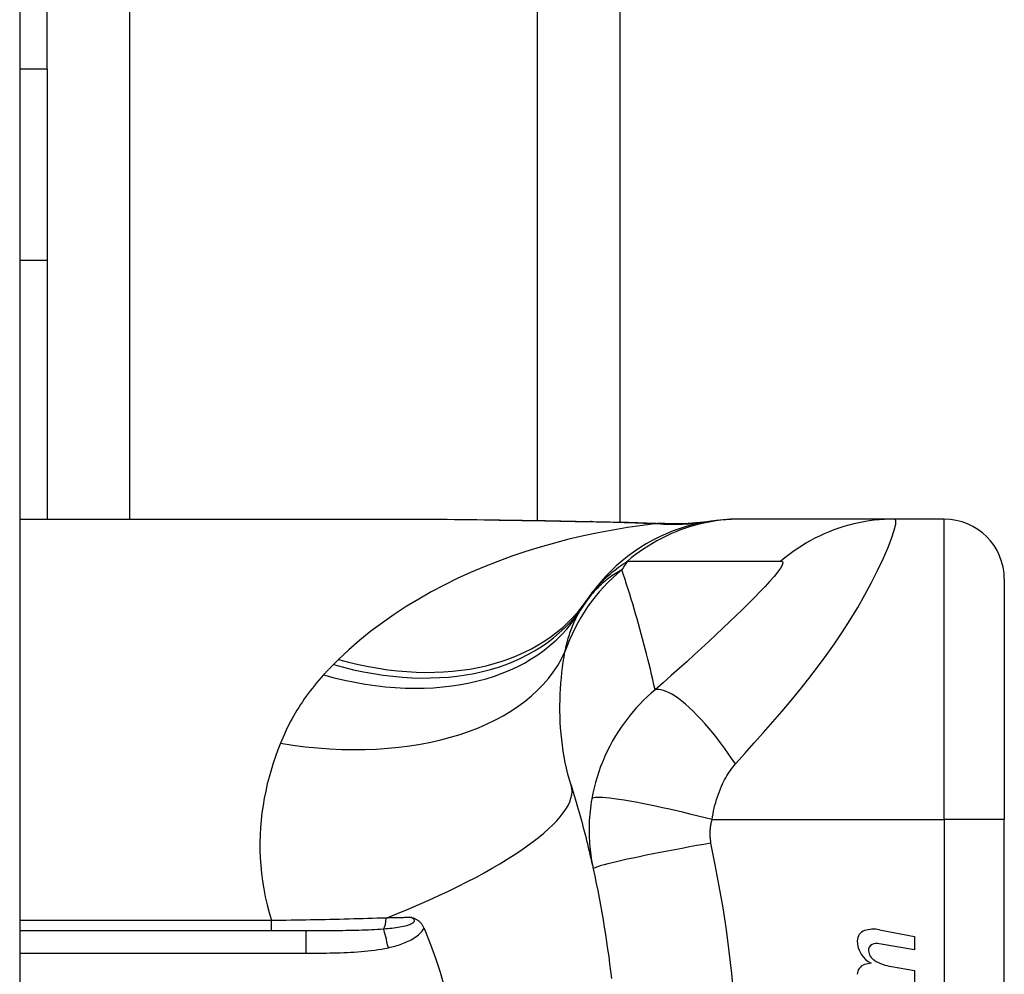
# Model space of a CAD drawing. Header units: inches. Extents: x 5 to 160, y 9 to 87.
# Tile 185 of 203: x 85.63 to 86.275, y 41.861 to 42.486. Entities that reach past the tile are written whole.
import ezdxf

# ---------------------------------------------------------------- set-up
doc = ezdxf.new("R2010")
doc.units = ezdxf.units.IN
doc.header["$MEASUREMENT"] = 0
doc.layers.add('Visible Edges(ANSI)', color=7, linetype='Continuous', lineweight=25)
doc.layers.add('Visible Tangent Edges(ANSI)', color=7, linetype='Continuous', lineweight=25)

msp = doc.modelspace()

# ---------------------------------------------------------------- linework, layer by layer
at = {"layer": 'Visible Edges(ANSI)'}
for p, q in [((85.63008, 62.51508), (85.63008, 21.03408)), ((86.02308, 58.04403), (86.02308, 42.15712)), ((85.64808, 42.45359), (85.64808, 57.74707)), ((85.64808, 42.45359), (85.64808, 42.32859)), ((85.63008, 42.32859), (85.64808, 42.32859)), ((85.64808, 42.32859), (85.64808, 42.15894)), ((85.63008, 42.15894), (85.88602, 42.15894)), ((86.10262, 42.15894), (86.1002, 42.15894)), ((86.20305, 42.15894), (86.10262, 42.15894)), ((86.23559, 42.15894), (86.20305, 42.15894)), ((86.27496, 42.11957), (86.27496, 41.96209)), ((86.27496, 41.58807), (86.27496, 41.96209)), ((85.81747, 41.88925), (85.63008, 41.88925)), ((86.1932, 41.89004), (86.21606, 41.8856)), ((86.21606, 41.8856), (86.21606, 41.8768)), ((86.21606, 41.8768), (86.19306, 41.88085)), ((86.20106, 41.86585), (86.21606, 41.8632)), ((86.21606, 41.8632), (86.21606, 41.8544))]:
    msp.add_line(p, q, dxfattribs=at)
at = {"layer": 'Visible Edges(ANSI)', "flags": 128}
for points in [[(85.88602, 42.15894), (85.91504, 42.15879), (85.94454, 42.15843), (85.97443, 42.15796), (86.0046, 42.15748)], [(86.1002, 42.15894), (86.09556, 42.15884), (86.09088, 42.15857), (86.08618, 42.1581), (86.08146, 42.15744), (86.07674, 42.15658), (86.07204, 42.15553), (86.06735, 42.15428), (86.06271, 42.15283), (86.05811, 42.15118), (86.05357, 42.14934), (86.0491, 42.14731), (86.04472, 42.14509), (86.04043, 42.1427), (86.03625, 42.14013), (86.03219, 42.13739), (86.02826, 42.13449), (86.02446, 42.13145), (86.0208, 42.12827), (86.0173, 42.12495), (86.01395, 42.12152), (86.01077, 42.11797), (86.00776, 42.11433), (86.00491, 42.11061), (86.00224, 42.10681)], [(86.0046, 42.15748), (86.0289, 42.15697), (86.0527, 42.15613)], [(86.0527, 42.15613), (86.06788, 42.15618), (86.083, 42.15768)], [(85.99127, 41.98458), (85.99195, 41.98237), (85.99262, 41.98016), (85.99329, 41.97794), (85.99395, 41.97572), (85.9946, 41.97349), (85.99525, 41.97125), (85.99589, 41.969), (85.99653, 41.96675), (85.99715, 41.9645), (85.99777, 41.96223), (85.99839, 41.95996), (85.99899, 41.95768), (85.99959, 41.9554), (86.00019, 41.9531), (86.00077, 41.95081), (86.00135, 41.9485), (86.00192, 41.94619), (86.00249, 41.94387), (86.00305, 41.94155), (86.0036, 41.93921), (86.00414, 41.93688), (86.00468, 41.93453), (86.00521, 41.93218), (86.00573, 41.92982)], [(86.00573, 41.92982), (86.00675, 41.92509), (86.00774, 41.92036), (86.00869, 41.91562), (86.00962, 41.91086), (86.01051, 41.9061), (86.01136, 41.90132), (86.01219, 41.89655), (86.01298, 41.89176), (86.01374, 41.88697), (86.01447, 41.88217), (86.01516, 41.87736), (86.01583, 41.87255), (86.01646, 41.86773), (86.01706, 41.86291), (86.01762, 41.85808)], [(85.88692, 41.89801), (85.8873, 41.89789), (85.88768, 41.89776), (85.88806, 41.89763), (85.88843, 41.89749), (85.88881, 41.89733), (85.88918, 41.89716), (85.88956, 41.89697), (85.88993, 41.89677), (85.8903, 41.89656), (85.89067, 41.89632), (85.89103, 41.89606), (85.89139, 41.89578), (85.89175, 41.89548), (85.89211, 41.89515), (85.89245, 41.8948), (85.89278, 41.89443), (85.89309, 41.89406), (85.89339, 41.89366), (85.89367, 41.89325), (85.89394, 41.89283), (85.8942, 41.8924), (85.89443, 41.89196), (85.89466, 41.89151), (85.89487, 41.89104)], [(85.89487, 41.89104), (85.8949, 41.89097), (85.89493, 41.89089), (85.89496, 41.89082), (85.895, 41.89074), (85.89503, 41.89067), (85.89506, 41.89059), (85.89509, 41.89052), (85.89512, 41.89045), (85.89515, 41.89037), (85.89519, 41.8903), (85.89522, 41.89022), (85.89525, 41.89015), (85.89528, 41.89007), (85.89531, 41.89), (85.89534, 41.88992), (85.89538, 41.88985), (85.89541, 41.88977), (85.89544, 41.8897), (85.89547, 41.88962), (85.8955, 41.88955), (85.89553, 41.88947), (85.89557, 41.8894), (85.8956, 41.88933), (85.89563, 41.88925)], [(85.89563, 41.88925), (85.89919, 41.88036), (85.90247, 41.87133), (85.90544, 41.86215), (85.90812, 41.85284)]]:
    msp.add_lwpolyline(points, dxfattribs=at)
at = {"layer": 'Visible Edges(ANSI)'}
for centre, radius, start, end in [((86.23559, 42.11957), 0.03937, 0, 90), ((86.49475, 41.77508), 0.59381, 146.03787, 146.47918), ((86.09817, 42.03778), 0.11811, 146.47918, 148.69993), ((86.18567, 41.88276), 0.007, 108.47479, 179.6788), ((86.18954, 41.87119), 0.0192, 79, 108.47479), ((86.19504, 41.88271), 0.01637, 179.6788, 243.95078), ((86.18995, 41.87663), 0.004, 113.54875, 186.10268), ((86.19163, 41.87278), 0.0082, 79.9922, 113.54875), ((86.19433, 41.8771), 0.0084, 186.10268, 237.60833), ((86.18543, 41.86074), 0.00676, 106.9928, 179.47765), ((86.18907, 41.84884), 0.0192, 93.6169, 106.9928), ((86.206, 41.89645), 0.031, 238.55841, 260.82565)]:
    msp.add_arc(centre, radius, start, end, dxfattribs=at)
at = {"layer": 'Visible Tangent Edges(ANSI)'}
for p, q in [((85.70193, 58.04222), (85.70193, 42.15894)), ((85.96923, 42.15804), (85.96923, 58.04311)), ((85.64808, 42.45359), (85.63008, 42.45359)), ((86.23559, 41.96209), (86.23559, 42.15894)), ((86.08351, 41.96209), (86.23559, 41.96209)), ((86.23559, 41.96209), (86.23559, 41.58807)), ((86.27496, 41.96209), (86.23559, 41.96209)), ((85.79503, 41.89599), (85.63008, 41.89599)), ((85.79503, 41.88925), (85.79503, 41.89599)), ((85.81747, 41.88925), (85.81747, 41.87467)), ((85.63008, 41.87467), (85.81747, 41.87467))]:
    msp.add_line(p, q, dxfattribs=at)
at = {"layer": 'Visible Tangent Edges(ANSI)', "flags": 128}
for points in [[(86.04764, 42.15602), (86.03791, 42.15482), (86.02821, 42.15342), (86.01853, 42.15181), (86.00889, 42.14999), (85.9993, 42.14796), (85.98976, 42.14572), (85.9803, 42.14326), (85.9709, 42.14058), (85.96159, 42.13769), (85.95238, 42.13458), (85.94328, 42.13126), (85.93429, 42.12771), (85.92543, 42.12394), (85.9167, 42.11995), (85.90811, 42.11573), (85.89967, 42.11128), (85.89139, 42.10661), (85.88328, 42.10168), (85.87534, 42.09652), (85.8676, 42.09111), (85.86008, 42.08546), (85.85278, 42.07957), (85.84574, 42.07343), (85.83897, 42.06705)], [(85.88602, 42.15894), (85.8908, 42.15893), (85.89559, 42.15892), (85.90039, 42.15889), (85.9052, 42.15886), (85.91004, 42.15882), (85.91488, 42.15877), (85.91974, 42.15871), (85.92461, 42.15865), (85.92949, 42.15859), (85.93439, 42.15852), (85.9393, 42.15844), (85.94422, 42.15836), (85.94915, 42.15828), (85.95409, 42.1582), (85.95904, 42.15811), (85.964, 42.15802), (85.96897, 42.15793), (85.97395, 42.15784), (85.97894, 42.15775), (85.98394, 42.15766), (85.98894, 42.15757), (85.99396, 42.15748), (85.99898, 42.1574), (86.00401, 42.15731)], [(86.0046, 42.15748), (86.00458, 42.15748), (86.00455, 42.15747), (86.00453, 42.15747), (86.0045, 42.15747), (86.00448, 42.15747), (86.00445, 42.15747), (86.00443, 42.15746), (86.0044, 42.15746), (86.00438, 42.15745), (86.00435, 42.15745), (86.00433, 42.15744), (86.0043, 42.15744), (86.00428, 42.15743), (86.00425, 42.15742), (86.00423, 42.15741), (86.00421, 42.1574), (86.00418, 42.15739), (86.00416, 42.15738), (86.00413, 42.15737), (86.00411, 42.15736), (86.00408, 42.15735), (86.00406, 42.15734), (86.00404, 42.15733), (86.00401, 42.15731)], [(86.00401, 42.15731), (86.00586, 42.15728), (86.00771, 42.15725), (86.00956, 42.15721), (86.0114, 42.15718), (86.01324, 42.15714), (86.01508, 42.1571), (86.01691, 42.15706), (86.01875, 42.15701), (86.02058, 42.15697), (86.0224, 42.15692), (86.02423, 42.15687), (86.02605, 42.15682), (86.02787, 42.15676), (86.02968, 42.15671), (86.0315, 42.15665), (86.0333, 42.15659), (86.03511, 42.15653), (86.03691, 42.15646), (86.03871, 42.15639), (86.0405, 42.15632), (86.04229, 42.15625), (86.04408, 42.15617), (86.04586, 42.1561), (86.04764, 42.15602)], [(86.10262, 42.15894), (86.09931, 42.15889), (86.09599, 42.15874), (86.09265, 42.1585), (86.08931, 42.15816), (86.08598, 42.15771), (86.08264, 42.15717), (86.07931, 42.15653), (86.076, 42.15579), (86.0727, 42.15495), (86.06943, 42.15401), (86.06618, 42.15297), (86.06296, 42.15183), (86.05978, 42.1506), (86.05663, 42.14927), (86.05353, 42.14785), (86.05047, 42.14635), (86.04746, 42.14475), (86.0445, 42.14307), (86.04161, 42.14131), (86.03877, 42.13947), (86.03599, 42.13755), (86.03328, 42.13556), (86.03064, 42.13349), (86.02807, 42.13137)], [(86.05062, 42.15611), (86.05055, 42.15611), (86.05048, 42.1561), (86.0504, 42.1561), (86.05031, 42.1561), (86.05023, 42.15609), (86.05013, 42.15609), (86.05003, 42.15608), (86.04993, 42.15608), (86.04982, 42.15608), (86.04971, 42.15607), (86.04959, 42.15607), (86.04946, 42.15606), (86.04934, 42.15606), (86.0492, 42.15606), (86.04907, 42.15605), (86.04893, 42.15605), (86.04878, 42.15604), (86.04863, 42.15604), (86.04847, 42.15604), (86.04832, 42.15603), (86.04815, 42.15603), (86.04799, 42.15602), (86.04781, 42.15602), (86.04764, 42.15602)], [(86.0527, 42.15613), (86.05262, 42.15614), (86.05253, 42.15614), (86.05244, 42.15614), (86.05235, 42.15615), (86.05227, 42.15615), (86.05218, 42.15615), (86.05209, 42.15615), (86.05201, 42.15615), (86.05192, 42.15615), (86.05183, 42.15615), (86.05174, 42.15615), (86.05166, 42.15615), (86.05157, 42.15615), (86.05148, 42.15615), (86.0514, 42.15615), (86.05131, 42.15615), (86.05122, 42.15614), (86.05114, 42.15614), (86.05105, 42.15614), (86.05096, 42.15613), (86.05088, 42.15613), (86.05079, 42.15612), (86.0507, 42.15612), (86.05062, 42.15611)], [(86.09892, 41.99855), (86.10506, 42.00542), (86.11123, 42.01235), (86.11734, 42.01923), (86.12338, 42.02611), (86.12937, 42.03306), (86.13531, 42.0401), (86.14118, 42.04726), (86.14696, 42.05454), (86.15264, 42.06195), (86.15821, 42.06951), (86.16365, 42.07723), (86.16894, 42.08508), (86.17405, 42.09307), (86.17896, 42.10115), (86.18362, 42.10927), (86.18799, 42.11735), (86.192, 42.12528), (86.1956, 42.13289), (86.19867, 42.13999), (86.20114, 42.14634), (86.20288, 42.15165), (86.20381, 42.15564), (86.20387, 42.15811), (86.20305, 42.15894)], [(86.20305, 42.15894), (86.19973, 42.15889), (86.19641, 42.15874), (86.19307, 42.1585), (86.18973, 42.15816), (86.18639, 42.15772), (86.18306, 42.15717), (86.17973, 42.15653), (86.17642, 42.15579), (86.17312, 42.15495), (86.16985, 42.15401), (86.1666, 42.15297), (86.16339, 42.15184), (86.16021, 42.15061), (86.15706, 42.14928), (86.15396, 42.14787), (86.15091, 42.14636), (86.14791, 42.14477), (86.14496, 42.14309), (86.14207, 42.14133), (86.13924, 42.13949), (86.13648, 42.13757), (86.13378, 42.13558), (86.13114, 42.13352), (86.12858, 42.1314)], [(86.00224, 42.10681), (86.00297, 42.10786), (86.00372, 42.10892), (86.0045, 42.10997), (86.0053, 42.11102), (86.00613, 42.11206), (86.00698, 42.1131), (86.00787, 42.11414), (86.00878, 42.11517), (86.00972, 42.1162), (86.01069, 42.11723), (86.0117, 42.11826), (86.01273, 42.11928), (86.0138, 42.1203), (86.01491, 42.12132), (86.01605, 42.12234), (86.01722, 42.12336), (86.01844, 42.12437), (86.01969, 42.12538), (86.02098, 42.12639), (86.02231, 42.12739), (86.02368, 42.12839), (86.0251, 42.12939), (86.02656, 42.13038), (86.02807, 42.13137)], [(86.02807, 42.13137), (86.03227, 42.13137), (86.03647, 42.13137), (86.04065, 42.13137), (86.04483, 42.13137), (86.04902, 42.13137), (86.05321, 42.13137), (86.05739, 42.13137), (86.06158, 42.13137), (86.06576, 42.13137), (86.06995, 42.13137), (86.07413, 42.13137), (86.07832, 42.13137), (86.08251, 42.13137), (86.08669, 42.13137), (86.09088, 42.13137), (86.09506, 42.13137), (86.09925, 42.13137), (86.10343, 42.13137), (86.10762, 42.13137), (86.1118, 42.13137), (86.11599, 42.13137), (86.12019, 42.13137), (86.12436, 42.13135), (86.12858, 42.1314)], [(86.12858, 42.1314), (86.12963, 42.13115), (86.12992, 42.13027), (86.12945, 42.1288), (86.12828, 42.12678), (86.12649, 42.1243), (86.12417, 42.12145), (86.12142, 42.1183), (86.11832, 42.1149), (86.11493, 42.11132), (86.1113, 42.10759), (86.10747, 42.10374), (86.10347, 42.09979), (86.09932, 42.09574), (86.09503, 42.09162), (86.09063, 42.08742), (86.0861, 42.08316), (86.08147, 42.07884), (86.07673, 42.07446), (86.0719, 42.07002), (86.06698, 42.06555), (86.06196, 42.06102), (86.05682, 42.05642), (86.05155, 42.05174), (86.04623, 42.04707)], [(86.0245, 42.1257), (86.02339, 42.12509), (86.02229, 42.12446), (86.0212, 42.12381), (86.0201, 42.12313), (86.01902, 42.12242), (86.01794, 42.12169), (86.01686, 42.12093), (86.01579, 42.12014), (86.01472, 42.11932), (86.01366, 42.11847), (86.01261, 42.1176), (86.01156, 42.11669), (86.01052, 42.11575), (86.00949, 42.11478), (86.00847, 42.11377), (86.00745, 42.11273), (86.00644, 42.11166), (86.00545, 42.11054), (86.00446, 42.10939), (86.00348, 42.1082), (86.00252, 42.10697), (86.00157, 42.10569), (86.00063, 42.10437), (85.9997, 42.103)], [(86.04623, 42.04707), (86.04548, 42.05046), (86.0447, 42.05385), (86.04392, 42.05722), (86.04312, 42.06059), (86.04231, 42.06394), (86.04148, 42.06728), (86.04065, 42.07061), (86.0398, 42.07394), (86.03893, 42.07725), (86.03806, 42.08055), (86.03717, 42.08384), (86.03627, 42.08712), (86.03536, 42.09039), (86.03443, 42.09365), (86.03349, 42.0969), (86.03254, 42.10014), (86.03158, 42.10337), (86.03061, 42.10659), (86.02962, 42.1098), (86.02862, 42.113), (86.02761, 42.11619), (86.02658, 42.11937), (86.02555, 42.12254), (86.0245, 42.1257)], [(85.98722, 42.07209), (85.98749, 42.07339), (85.98777, 42.07467), (85.98806, 42.07594), (85.98837, 42.0772), (85.98869, 42.07844), (85.98902, 42.07966), (85.98937, 42.08088), (85.98973, 42.08207), (85.9901, 42.08325), (85.99048, 42.08441), (85.99088, 42.08556), (85.99129, 42.0867), (85.99171, 42.08782), (85.99215, 42.08892), (85.9926, 42.09001), (85.99306, 42.09109), (85.99354, 42.09215), (85.99403, 42.09319), (85.99453, 42.09422), (85.99505, 42.09523), (85.99558, 42.09623), (85.99612, 42.09722), (85.99668, 42.09818), (85.99725, 42.09914)], [(85.83897, 42.06705), (85.83883, 42.06691), (85.83869, 42.06677), (85.83855, 42.06663), (85.83841, 42.06649), (85.83827, 42.06635), (85.83813, 42.06622), (85.83799, 42.06608), (85.83784, 42.06594), (85.8377, 42.0658), (85.83756, 42.06566), (85.83742, 42.06552), (85.83728, 42.06538), (85.83714, 42.06524), (85.837, 42.0651), (85.83686, 42.06496), (85.83672, 42.06482), (85.83658, 42.06468), (85.83644, 42.06454), (85.83629, 42.0644), (85.83615, 42.06426), (85.83601, 42.06412), (85.83587, 42.06398), (85.83573, 42.06384), (85.83559, 42.0637)], [(85.99127, 41.98458), (85.99017, 41.98827), (85.98917, 41.99199), (85.98826, 41.99573), (85.98744, 41.99949), (85.98671, 42.00327), (85.98607, 42.00705), (85.98552, 42.01083), (85.98505, 42.01461), (85.98466, 42.01838), (85.98436, 42.02213), (85.98414, 42.02586), (85.98399, 42.02958), (85.98392, 42.03327), (85.98391, 42.03694), (85.98398, 42.04059), (85.98411, 42.04422), (85.9843, 42.04782), (85.98456, 42.05139), (85.98487, 42.05493), (85.98524, 42.05843), (85.98566, 42.06191), (85.98613, 42.06534), (85.98666, 42.06874), (85.98722, 42.07209)], [(85.83559, 42.0637), (85.83531, 42.06342), (85.83503, 42.06314), (85.83476, 42.06286), (85.83448, 42.06258), (85.8342, 42.0623), (85.83393, 42.06202), (85.83365, 42.06174), (85.83337, 42.06146), (85.8331, 42.06118), (85.83283, 42.06089), (85.83255, 42.06061), (85.83228, 42.06033), (85.83201, 42.06004), (85.83174, 42.05976), (85.83146, 42.05947), (85.83119, 42.05919), (85.83092, 42.0589), (85.83065, 42.05862), (85.83038, 42.05833), (85.83012, 42.05804), (85.82985, 42.05775), (85.82958, 42.05747), (85.82931, 42.05718), (85.82905, 42.05689)], [(85.82905, 42.05689), (85.82753, 42.05521), (85.82604, 42.05351), (85.82458, 42.0518), (85.82315, 42.05007), (85.82175, 42.04832), (85.82039, 42.04656), (85.81905, 42.04477), (85.81775, 42.04298), (85.81647, 42.04116), (85.81522, 42.03933), (85.81401, 42.03748), (85.81282, 42.03562), (85.81166, 42.03374), (85.81054, 42.03185), (85.80944, 42.02994), (85.80837, 42.02802), (85.80733, 42.02608), (85.80632, 42.02412), (85.80533, 42.02215), (85.80438, 42.02017), (85.80345, 42.01817), (85.80255, 42.01616), (85.80168, 42.01413), (85.80084, 42.01209)], [(86.04623, 42.04707), (86.04363, 42.04484), (86.04112, 42.04257), (86.0387, 42.04025), (86.03636, 42.03788), (86.03411, 42.03547), (86.03195, 42.03301), (86.02985, 42.03051), (86.02784, 42.02797), (86.0259, 42.02537), (86.02403, 42.02272), (86.02219, 42.01996), (86.02029, 42.01692), (86.01836, 42.01363), (86.01657, 42.01032), (86.01491, 42.00703), (86.01336, 42.00369), (86.01191, 42.00029), (86.01056, 41.99687), (86.00933, 41.99341), (86.0082, 41.98992), (86.00718, 41.98641), (86.00628, 41.98289), (86.00549, 41.97936), (86.0048, 41.97582)], [(86.09892, 41.99855), (86.09656, 42.00203), (86.09414, 42.0055), (86.09166, 42.00894), (86.08914, 42.01233), (86.08658, 42.01565), (86.08399, 42.01889), (86.08138, 42.02202), (86.07877, 42.02504), (86.07618, 42.02791), (86.0736, 42.03063), (86.07107, 42.03317), (86.06858, 42.03553), (86.06616, 42.0377), (86.06381, 42.03965), (86.06154, 42.04139), (86.05937, 42.04291), (86.0573, 42.0442), (86.05535, 42.04526), (86.05351, 42.0461), (86.0518, 42.04672), (86.05021, 42.04711), (86.04876, 42.0473), (86.04743, 42.04728), (86.04623, 42.04707)], [(85.80084, 42.01209), (85.79916, 42.0078), (85.79758, 42.00345), (85.79609, 41.99903), (85.7947, 41.99456), (85.79342, 41.99003), (85.79225, 41.98545), (85.79119, 41.98081), (85.79026, 41.97613), (85.78945, 41.9714), (85.78876, 41.96663), (85.78821, 41.96181), (85.7878, 41.95695), (85.78752, 41.95205), (85.78739, 41.94711), (85.78741, 41.94213), (85.78759, 41.93711), (85.78792, 41.93206), (85.78842, 41.92697), (85.78908, 41.92185), (85.78992, 41.91671), (85.79093, 41.91154), (85.79211, 41.90636), (85.79348, 41.90118), (85.79503, 41.89599)], [(86.08351, 41.96209), (86.08383, 41.96401), (86.08418, 41.96592), (86.08457, 41.96783), (86.085, 41.96972), (86.08547, 41.97159), (86.08597, 41.97343), (86.08651, 41.97526), (86.08708, 41.97705), (86.08768, 41.97881), (86.08832, 41.98053), (86.08899, 41.98225), (86.08971, 41.98395), (86.09041, 41.9855), (86.0911, 41.9869), (86.09179, 41.98822), (86.0925, 41.98951), (86.09323, 41.99076), (86.09398, 41.99197), (86.09475, 41.99316), (86.09554, 41.9943), (86.09636, 41.99542), (86.09719, 41.9965), (86.09804, 41.99754), (86.09892, 41.99855)], [(86.0048, 41.97582), (86.00445, 41.97375), (86.00414, 41.97168), (86.00387, 41.96964), (86.00364, 41.96761), (86.00344, 41.9656), (86.00328, 41.96357), (86.00316, 41.96153), (86.00306, 41.95954), (86.00301, 41.9576), (86.00298, 41.95568), (86.00299, 41.95377), (86.00303, 41.95188), (86.00309, 41.95001), (86.00319, 41.94815), (86.00331, 41.94629), (86.00347, 41.94444), (86.00365, 41.94259), (86.00386, 41.94074), (86.0041, 41.9389), (86.00437, 41.93707), (86.00467, 41.93525), (86.005, 41.93343), (86.00535, 41.93162), (86.00573, 41.92982)], [(86.08351, 41.96209), (86.07901, 41.96325), (86.07443, 41.96441), (86.06978, 41.96556), (86.06509, 41.96669), (86.06038, 41.9678), (86.05569, 41.96887), (86.05105, 41.9699), (86.04649, 41.97088), (86.04204, 41.97181), (86.03774, 41.97266), (86.03362, 41.97345), (86.0297, 41.97415), (86.02601, 41.97478), (86.02258, 41.97531), (86.01942, 41.97576), (86.01656, 41.97611), (86.01401, 41.97637), (86.01177, 41.97654), (86.00984, 41.97662), (86.00823, 41.97661), (86.00693, 41.97653), (86.00594, 41.97636), (86.00523, 41.97613), (86.0048, 41.97582)], [(86.08285, 41.94675), (86.08274, 41.94737), (86.08265, 41.94798), (86.08257, 41.9486), (86.0825, 41.94921), (86.08244, 41.94983), (86.0824, 41.95046), (86.08236, 41.95108), (86.08233, 41.9517), (86.08232, 41.95233), (86.08232, 41.95295), (86.08232, 41.95358), (86.08234, 41.9542), (86.08237, 41.95483), (86.08241, 41.95547), (86.08247, 41.9561), (86.08253, 41.95675), (86.08261, 41.95741), (86.0827, 41.95808), (86.0828, 41.95875), (86.08292, 41.95941), (86.08304, 41.96007), (86.08318, 41.96074), (86.08334, 41.96141), (86.08351, 41.96209)], [(86.08285, 41.94675), (86.07821, 41.94593), (86.07349, 41.94508), (86.06871, 41.94421), (86.06388, 41.94331), (86.05906, 41.9424), (86.05426, 41.94148), (86.04953, 41.94056), (86.04489, 41.93964), (86.04039, 41.93873), (86.03605, 41.93783), (86.03192, 41.93696), (86.02803, 41.93612), (86.0244, 41.93531), (86.02106, 41.93454), (86.01803, 41.93382), (86.01533, 41.93315), (86.01296, 41.93253), (86.01093, 41.93197), (86.00925, 41.93147), (86.00791, 41.93102), (86.0069, 41.93064), (86.00621, 41.93031), (86.00583, 41.93004), (86.00573, 41.92982)], [(86.09787, 41.84705), (86.09647, 41.8614), (86.09482, 41.87571), (86.0929, 41.89), (86.09073, 41.90425), (86.08829, 41.91845), (86.08559, 41.93261), (86.08285, 41.94675)], [(85.88692, 41.89801), (85.88753, 41.89754), (85.888, 41.89704), (85.88831, 41.89653), (85.88845, 41.89602), (85.88838, 41.89551), (85.88812, 41.89502), (85.88768, 41.89454), (85.88709, 41.8941), (85.88636, 41.89369), (85.88551, 41.89331), (85.88457, 41.89297), (85.88355, 41.89265), (85.88248, 41.89236), (85.88136, 41.8921), (85.8802, 41.89185), (85.87899, 41.89163), (85.87775, 41.89142), (85.87648, 41.89124), (85.87518, 41.89106), (85.87386, 41.8909), (85.87251, 41.89075), (85.87115, 41.89061), (85.86978, 41.89049), (85.8684, 41.89037)], [(85.88692, 41.89801), (85.88623, 41.89799), (85.88554, 41.89798), (85.88485, 41.89797), (85.88416, 41.89795), (85.88347, 41.89794), (85.88277, 41.89792), (85.88208, 41.89791), (85.88138, 41.8979), (85.88069, 41.89788), (85.87999, 41.89787), (85.8793, 41.89785), (85.8786, 41.89784), (85.8779, 41.89783), (85.8772, 41.89781), (85.8765, 41.8978), (85.8758, 41.89778), (85.8751, 41.89777), (85.8744, 41.89775), (85.87369, 41.89774), (85.87299, 41.89773), (85.87229, 41.89771), (85.87158, 41.8977), (85.87088, 41.89768), (85.87017, 41.89767)], [(85.87017, 41.89767), (85.86718, 41.89757), (85.86416, 41.89747), (85.86113, 41.89738), (85.85809, 41.89729), (85.85503, 41.8972), (85.85196, 41.89712), (85.84887, 41.89703), (85.84578, 41.89695), (85.84267, 41.89688), (85.83955, 41.8968), (85.83642, 41.89673), (85.83328, 41.89666), (85.83013, 41.89659), (85.82698, 41.89652), (85.82381, 41.89646), (85.82063, 41.8964), (85.81744, 41.89634), (85.81425, 41.89628), (85.81106, 41.89623), (85.80785, 41.89618), (85.80465, 41.89613), (85.80144, 41.89608), (85.79824, 41.89604), (85.79503, 41.89599)], [(85.8684, 41.89037), (85.86644, 41.89023), (85.86447, 41.8901), (85.86248, 41.88998), (85.86046, 41.88988), (85.85843, 41.88979), (85.85638, 41.88971), (85.85431, 41.88964), (85.85223, 41.88957), (85.85014, 41.88952), (85.84803, 41.88947), (85.84591, 41.88943), (85.84378, 41.88939), (85.84164, 41.88936), (85.83949, 41.88934), (85.83733, 41.88932), (85.83516, 41.8893), (85.83298, 41.88929), (85.83079, 41.88927), (85.82859, 41.88927), (85.82638, 41.88926), (85.82416, 41.88926), (85.82194, 41.88925), (85.81971, 41.88925), (85.81747, 41.88925)], [(85.87153, 41.87823), (85.87264, 41.87848), (85.87374, 41.87874), (85.87485, 41.87902), (85.87595, 41.87932), (85.87705, 41.87964), (85.87815, 41.87998), (85.87923, 41.88034), (85.88031, 41.88071), (85.88138, 41.88111), (85.88244, 41.88153), (85.88349, 41.88198), (85.88453, 41.88246), (85.88554, 41.88296), (85.88655, 41.88349), (85.88753, 41.88405), (85.88849, 41.88465), (85.88943, 41.88529), (85.89034, 41.88597), (85.89122, 41.8867), (85.89206, 41.88747), (85.89286, 41.88829), (85.8936, 41.88916), (85.89427, 41.89007), (85.89487, 41.89104)], [(85.81747, 41.87467), (85.81973, 41.87467), (85.82199, 41.87468), (85.82425, 41.87469), (85.82651, 41.8747), (85.82877, 41.87472), (85.83103, 41.87475), (85.83329, 41.87478), (85.83555, 41.87483), (85.83781, 41.87488), (85.84007, 41.87495), (85.84233, 41.87503), (85.84459, 41.87512), (85.84685, 41.87523), (85.8491, 41.87537), (85.85136, 41.87552), (85.85362, 41.87569), (85.85588, 41.87589), (85.85813, 41.87611), (85.86038, 41.87637), (85.86262, 41.87666), (85.86486, 41.87699), (85.8671, 41.87735), (85.86932, 41.87777), (85.87153, 41.87823)]]:
    msp.add_lwpolyline(points, dxfattribs=at)
at = {"layer": 'Visible Tangent Edges(ANSI)'}
msp.add_arc((86.39535, 41.8958), 0.43633, 147.32435, 148.20432, dxfattribs=at)
for centre, major_axis, ratio, start_param, end_param in [((86.04764, 42.35137), (0.03285, -0.19409), 0.802573, 6.07533, 6.283185), ((86.05433, 42.35243), (0.02867, -0.19475), 0.91694, 6.10346, 6.283185), ((86.09905, 42.03516), (0.11201, 0.03746), 0.992002, 1.934247, 2.496049), ((85.83897, 42.21678), (0.16327, -0.10997), 0.696909, 5.151259, 6.283185), ((85.82905, 42.20141), (0.1682, -0.10227), 0.678602, 5.103708, 6.283185), ((85.83559, 42.21171), (0.16411, -0.10871), 0.689059, 5.140584, 6.283185), ((85.80084, 42.13364), (0.19017, -0.05083), 0.604241, 4.872507, 6.187736), ((85.80328, 41.92619), (0.18799, 0.05839), 0.249251, 4.997807, 6.283185), ((85.86683, 41.89909), (0, 0.00984), 0.343453, 3.624092, 4.566988), ((85.87153, 41.87294), (0.00402, -0.01927), 0.056853, 1.836987, 2.689915)]:
    msp.add_ellipse(centre, major_axis=major_axis, ratio=ratio, start_param=start_param, end_param=end_param, dxfattribs=at)

doc.saveas('drawing.dxf')
